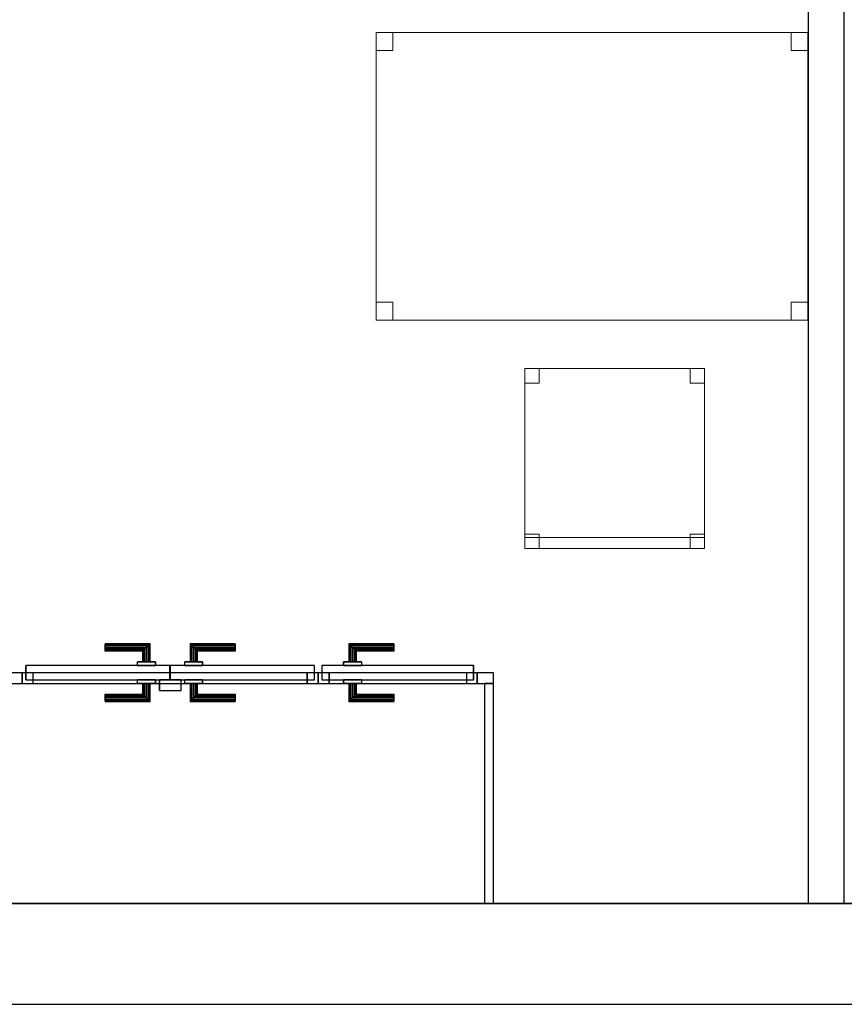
# Model space of a CAD drawing. Header units: metres. Extents: x 391.1 to 427.5, y 12.7 to 28.4.
# Tile 20 of 140: x 406 to 408.3, y 12.8 to 15.6. Entities that reach past the tile are written whole.
import ezdxf

# ---------------------------------------------------------------- set-up
doc = ezdxf.new("R2010")
doc.units = ezdxf.units.M
doc.layers.add('01_CARPINTERIA', color=5, linetype='Continuous', lineweight=25, true_color=0x0000ff)
doc.layers.add('01_SUELOS', color=7, linetype='Continuous', lineweight=25, true_color=0x007f00)
for name, color, linetype, lineweight in [('02_MOBILIARIO', 7, 'Continuous', 18), ('A-DETL-____-MBND', 7, 'Continuous', 18), ('A-GENM-____-OTLN', 7, 'Continuous', 18), ('A-WALL-____-MCUT', 7, 'Continuous', 25), ('A-WALL-____-OTLN', 7, 'Continuous', 25)]:
    doc.layers.add(name, color=color, linetype=linetype, lineweight=lineweight)

# ---------------------------------------------------------------- blocks, each defined once
blk = doc.blocks.new('Family - LONDR55-XX_ZZ-ARQ-CAA-M3D-Londres55-154637-04_CLI_AIGUA_P1')
at = {"layer": '01_CARPINTERIA', "color": 161, "true_color": 0xaaaaff}
for p, q in [((0.0863, 0.1087), (0.085, 0.11)), ((0.085, 0.11), (0.085, 0.06)), ((0.085, 0.11), (0.0863, 0.1087)), ((0.21, 0.11), (0.085, 0.11)), ((0.21, 0.1087), (0.21, 0.11)), ((0.21, 0.11), (0.21, 0.1087)), ((0.09, 0.105), (0.0863, 0.1087)), ((0.0863, 0.1087), (0.0863, 0.06)), ((0.0863, 0.1087), (0.0863, 0.06)), ((0.0863, 0.1087), (0.09, 0.105)), ((0.21, 0.1087), (0.0863, 0.1087)), ((0.21, 0.1087), (0.0863, 0.1087)), ((0.095, 0.1), (0.09, 0.105)), ((0.09, 0.105), (0.09, 0.06)), ((0.09, 0.105), (0.09, 0.06)), ((0.09, 0.105), (0.095, 0.1)), ((0.21, 0.105), (0.09, 0.105)), ((0.21, 0.105), (0.09, 0.105)), ((0.095, 0.06), (0.095, 0.1)), ((0.095, 0.1), (0.095, 0.06)), ((0.095, 0.1), (0.1, 0.095)), ((0.1, 0.095), (0.095, 0.1)), ((0.095, 0.1), (0.21, 0.1)), ((0.21, 0.1), (0.095, 0.1)), ((0.1, 0.095), (0.1, 0.06)), ((0.1, 0.095), (0.1037, 0.0913)), ((0.1037, 0.0913), (0.1, 0.095)), ((0.1, 0.095), (0.1, 0.06)), ((0.21, 0.095), (0.1, 0.095)), ((0.21, 0.095), (0.1, 0.095)), ((0.1037, 0.0913), (0.1037, 0.06)), ((0.1037, 0.0913), (0.105, 0.09)), ((0.105, 0.09), (0.1037, 0.0913)), ((0.1037, 0.0913), (0.1037, 0.06)), ((0.21, 0.0913), (0.1037, 0.0913)), ((0.21, 0.0913), (0.1037, 0.0913)), ((0.105, 0.09), (0.105, 0.06)), ((0.21, 0.09), (0.105, 0.09)), ((0.21, 0.105), (0.21, 0.1087)), ((0.21, 0.1087), (0.21, 0.105)), ((0.21, 0.105), (0.21, 0.1)), ((0.21, 0.1), (0.21, 0.105)), ((0.21, 0.1), (0.21, 0.095)), ((0.21, 0.095), (0.21, 0.1)), ((0.21, 0.095), (0.21, 0.0913)), ((0.21, 0.0913), (0.21, 0.095)), ((0.21, 0.0913), (0.21, 0.09)), ((0.21, 0.09), (0.21, 0.0913)), ((0.12, 0.06), (0.07, 0.06)), ((0.07, 0.06), (0.12, 0.06)), ((0.07, 0.06), (0.07, 0.05)), ((0.07, 0.05), (0.07, 0.06)), ((0.0863, 0.06), (0.085, 0.06)), ((0.085, 0.06), (0.0863, 0.06)), ((0.09, 0.06), (0.0863, 0.06)), ((0.0863, 0.06), (0.09, 0.06)), ((0.095, 0.06), (0.09, 0.06)), ((0.09, 0.06), (0.095, 0.06)), ((0.1, 0.06), (0.095, 0.06)), ((0.095, 0.06), (0.1, 0.06)), ((0.1, 0.06), (0.1037, 0.06)), ((0.1037, 0.06), (0.1, 0.06)), ((0.1037, 0.06), (0.105, 0.06)), ((0.105, 0.06), (0.1037, 0.06)), ((0.12, 0.06), (0.12, 0.05)), ((0.12, 0.06), (0.12, 0.05)), ((0.03, 0.03), (0, 0.03)), ((0, 0.03), (0, 0)), ((0.03, 0.03), (0, 0.03)), ((0, 0.03), (0, 0)), ((0.4319, 0.05), (0.01, 0.05)), ((0.01, 0.05), (0.01, 0.01)), ((0.4319, 0.05), (0.01, 0.05)), ((0.01, 0.05), (0.01, 0.01)), ((0.03, 0), (0.03, 0.03)), ((0.03, 0.03), (0.03, 0)), ((0.12, 0.05), (0.07, 0.05)), ((0.07, 0.05), (0.12, 0.05)), ((0.4419, 0.03), (0.4119, 0.03)), ((0.4119, 0.03), (0.4119, 0)), ((0.4419, 0.03), (0.4119, 0.03)), ((0.4119, 0.03), (0.4119, 0)), ((0.4319, 0.01), (0.4319, 0.05)), ((0.4319, 0.05), (0.4319, 0.01)), ((0.4419, 0), (0.4419, 0.03)), ((0.4419, 0.03), (0.4419, 0)), ((0, 0), (0.03, 0)), ((0, 0), (0.03, 0)), ((0.01, 0.01), (0.4319, 0.01)), ((0.01, 0.01), (0.4319, 0.01)), ((0.07, 0.01), (0.12, 0.01)), ((0.12, 0.01), (0.07, 0.01)), ((0.07, 0.01), (0.07, 0)), ((0.07, 0), (0.07, 0.01)), ((0.07, 0), (0.12, 0)), ((0.12, 0), (0.07, 0)), ((0.0863, 0), (0.085, 0)), ((0.085, 0), (0.0863, 0)), ((0.085, 0), (0.085, -0.05)), ((0.09, 0), (0.0863, 0)), ((0.0863, 0), (0.09, 0)), ((0.0863, 0), (0.0863, -0.0487)), ((0.09, 0), (0.095, 0)), ((0.095, 0), (0.09, 0)), ((0.09, 0), (0.09, -0.045)), ((0.09, 0), (0.09, -0.045)), ((0.095, 0), (0.1, 0)), ((0.1, 0), (0.095, 0)), ((0.095, -0.04), (0.095, 0)), ((0.095, 0), (0.095, -0.04)), ((0.1, 0), (0.1037, 0)), ((0.1037, 0), (0.1, 0)), ((0.1, 0), (0.1, -0.035)), ((0.1037, 0), (0.105, 0)), ((0.105, 0), (0.1037, 0)), ((0.1037, 0), (0.1037, -0.0313)), ((0.105, 0), (0.105, -0.03)), ((0.12, 0.01), (0.12, 0)), ((0.12, 0.01), (0.12, 0)), ((0.4119, 0), (0.4419, 0)), ((0.4119, 0), (0.4419, 0)), ((0.0863, 0), (0.0863, -0.0487)), ((0.1, 0), (0.1, -0.035)), ((0.1037, 0), (0.1037, -0.0313)), ((0.085, -0.05), (0.0863, -0.0487)), ((0.0863, -0.0487), (0.085, -0.05)), ((0.085, -0.05), (0.21, -0.05)), ((0.0863, -0.0487), (0.09, -0.045)), ((0.09, -0.045), (0.0863, -0.0487)), ((0.0863, -0.0487), (0.21, -0.0487)), ((0.0863, -0.0487), (0.21, -0.0487)), ((0.09, -0.045), (0.095, -0.04)), ((0.095, -0.04), (0.09, -0.045)), ((0.09, -0.045), (0.21, -0.045)), ((0.09, -0.045), (0.21, -0.045)), ((0.1, -0.035), (0.095, -0.04)), ((0.095, -0.04), (0.1, -0.035)), ((0.21, -0.04), (0.095, -0.04)), ((0.095, -0.04), (0.21, -0.04)), ((0.1037, -0.0313), (0.1, -0.035)), ((0.1, -0.035), (0.1037, -0.0313)), ((0.1, -0.035), (0.21, -0.035)), ((0.1, -0.035), (0.21, -0.035)), ((0.105, -0.03), (0.1037, -0.0313)), ((0.1037, -0.0313), (0.105, -0.03)), ((0.1037, -0.0313), (0.21, -0.0313)), ((0.1037, -0.0313), (0.21, -0.0313)), ((0.105, -0.03), (0.21, -0.03)), ((0.21, -0.0313), (0.21, -0.03)), ((0.21, -0.03), (0.21, -0.0313)), ((0.21, -0.035), (0.21, -0.0313)), ((0.21, -0.0313), (0.21, -0.035)), ((0.21, -0.035), (0.21, -0.04)), ((0.21, -0.04), (0.21, -0.035)), ((0.21, -0.04), (0.21, -0.045)), ((0.21, -0.045), (0.21, -0.04)), ((0.21, -0.045), (0.21, -0.0487)), ((0.21, -0.0487), (0.21, -0.045)), ((0.21, -0.0487), (0.21, -0.05)), ((0.21, -0.05), (0.21, -0.0487))]:
    blk.add_line(p, q, dxfattribs=at)
blk = doc.blocks.new('Family - Porta P1-154638-04_CLI_AIGUA_P1')
blk.add_blockref('Family - LONDR55-XX_ZZ-ARQ-CAA-M3D-Londres55-154637-04_CLI_AIGUA_P1', (0, 0))
blk = doc.blocks.new('Family - LONDR55-XX_ZZ-ARQ-CAA-M3D-Londres55-154862-04_CLI_AIGUA_P1')
at = {"layer": '01_CARPINTERIA', "color": 161, "true_color": 0xaaaaff}
for p, q in [((0.2308, 0.1087), (0.2308, 0.11)), ((0.2308, 0.11), (0.2308, 0.1087)), ((0.3558, 0.11), (0.2308, 0.11)), ((0.3558, 0.11), (0.3545, 0.1087)), ((0.3545, 0.1087), (0.3558, 0.11)), ((0.3558, 0.06), (0.3558, 0.11)), ((0.4682, 0.1087), (0.4668, 0.11)), ((0.4668, 0.11), (0.4668, 0.06)), ((0.4668, 0.11), (0.4682, 0.1087)), ((0.5918, 0.11), (0.4668, 0.11)), ((0.5918, 0.1087), (0.5918, 0.11)), ((0.5918, 0.11), (0.5918, 0.1087)), ((0.2308, 0.105), (0.2308, 0.1087)), ((0.2308, 0.1087), (0.2308, 0.105)), ((0.3545, 0.1087), (0.2308, 0.1087)), ((0.3545, 0.1087), (0.2308, 0.1087)), ((0.2308, 0.1), (0.2308, 0.105)), ((0.2308, 0.105), (0.2308, 0.1)), ((0.3508, 0.105), (0.2308, 0.105)), ((0.3508, 0.105), (0.2308, 0.105)), ((0.2308, 0.095), (0.2308, 0.1)), ((0.2308, 0.1), (0.2308, 0.095)), ((0.2308, 0.1), (0.3458, 0.1)), ((0.3458, 0.1), (0.2308, 0.1)), ((0.2308, 0.095), (0.2308, 0.0913)), ((0.2308, 0.0913), (0.2308, 0.095)), ((0.3408, 0.095), (0.2308, 0.095)), ((0.3408, 0.095), (0.2308, 0.095)), ((0.2308, 0.0913), (0.2308, 0.09)), ((0.2308, 0.09), (0.2308, 0.0913)), ((0.3372, 0.0913), (0.2308, 0.0913)), ((0.3372, 0.0913), (0.2308, 0.0913)), ((0.3358, 0.09), (0.2308, 0.09)), ((0.3358, 0.09), (0.3372, 0.0913)), ((0.3372, 0.0913), (0.3358, 0.09)), ((0.3358, 0.06), (0.3358, 0.09)), ((0.3372, 0.0913), (0.3408, 0.095)), ((0.3408, 0.095), (0.3372, 0.0913)), ((0.3372, 0.06), (0.3372, 0.0913)), ((0.3372, 0.06), (0.3372, 0.0913)), ((0.3408, 0.095), (0.3458, 0.1)), ((0.3458, 0.1), (0.3408, 0.095)), ((0.3408, 0.06), (0.3408, 0.095)), ((0.3408, 0.06), (0.3408, 0.095)), ((0.3508, 0.105), (0.3458, 0.1)), ((0.3458, 0.1), (0.3508, 0.105)), ((0.3458, 0.1), (0.3458, 0.06)), ((0.3458, 0.06), (0.3458, 0.1)), ((0.3545, 0.1087), (0.3508, 0.105)), ((0.3508, 0.105), (0.3545, 0.1087)), ((0.3508, 0.06), (0.3508, 0.105)), ((0.3508, 0.06), (0.3508, 0.105)), ((0.3545, 0.06), (0.3545, 0.1087)), ((0.3545, 0.06), (0.3545, 0.1087)), ((0.4718, 0.105), (0.4682, 0.1087)), ((0.4682, 0.1087), (0.4682, 0.06)), ((0.4682, 0.1087), (0.4682, 0.06)), ((0.4682, 0.1087), (0.4718, 0.105)), ((0.5918, 0.1087), (0.4682, 0.1087)), ((0.5918, 0.1087), (0.4682, 0.1087)), ((0.4768, 0.1), (0.4718, 0.105)), ((0.4718, 0.105), (0.4718, 0.06)), ((0.4718, 0.105), (0.4718, 0.06)), ((0.4718, 0.105), (0.4768, 0.1)), ((0.5918, 0.105), (0.4718, 0.105)), ((0.5918, 0.105), (0.4718, 0.105)), ((0.4768, 0.06), (0.4768, 0.1)), ((0.4768, 0.1), (0.4768, 0.06)), ((0.4768, 0.1), (0.4818, 0.095)), ((0.4818, 0.095), (0.4768, 0.1)), ((0.4768, 0.1), (0.5918, 0.1)), ((0.5918, 0.1), (0.4768, 0.1)), ((0.4818, 0.095), (0.4818, 0.06)), ((0.4818, 0.095), (0.4855, 0.0913)), ((0.4855, 0.0913), (0.4818, 0.095)), ((0.4818, 0.095), (0.4818, 0.06)), ((0.5918, 0.095), (0.4818, 0.095)), ((0.5918, 0.095), (0.4818, 0.095)), ((0.4855, 0.0913), (0.4855, 0.06)), ((0.4855, 0.0913), (0.4868, 0.09)), ((0.4868, 0.09), (0.4855, 0.0913)), ((0.4855, 0.0913), (0.4855, 0.06)), ((0.5918, 0.0913), (0.4855, 0.0913)), ((0.5918, 0.0913), (0.4855, 0.0913)), ((0.4868, 0.09), (0.4868, 0.06)), ((0.5918, 0.09), (0.4868, 0.09)), ((0.5918, 0.105), (0.5918, 0.1087)), ((0.5918, 0.1087), (0.5918, 0.105)), ((0.5918, 0.105), (0.5918, 0.1)), ((0.5918, 0.1), (0.5918, 0.105)), ((0.5918, 0.1), (0.5918, 0.095)), ((0.5918, 0.095), (0.5918, 0.1)), ((0.5918, 0.095), (0.5918, 0.0913)), ((0.5918, 0.0913), (0.5918, 0.095)), ((0.5918, 0.0913), (0.5918, 0.09)), ((0.5918, 0.09), (0.5918, 0.0913)), ((0.3708, 0.06), (0.3208, 0.06)), ((0.3208, 0.06), (0.3708, 0.06)), ((0.3208, 0.05), (0.3208, 0.06)), ((0.3208, 0.05), (0.3208, 0.06)), ((0.3372, 0.06), (0.3358, 0.06)), ((0.3358, 0.06), (0.3372, 0.06)), ((0.3408, 0.06), (0.3372, 0.06)), ((0.3372, 0.06), (0.3408, 0.06)), ((0.3458, 0.06), (0.3408, 0.06)), ((0.3408, 0.06), (0.3458, 0.06)), ((0.3508, 0.06), (0.3458, 0.06)), ((0.3458, 0.06), (0.3508, 0.06)), ((0.3508, 0.06), (0.3545, 0.06)), ((0.3545, 0.06), (0.3508, 0.06)), ((0.3545, 0.06), (0.3558, 0.06)), ((0.3558, 0.06), (0.3545, 0.06)), ((0.3708, 0.05), (0.3708, 0.06)), ((0.3708, 0.06), (0.3708, 0.05)), ((0.5018, 0.06), (0.4518, 0.06)), ((0.4518, 0.06), (0.5018, 0.06)), ((0.4518, 0.05), (0.4518, 0.06)), ((0.4518, 0.05), (0.4518, 0.06)), ((0.4682, 0.06), (0.4668, 0.06)), ((0.4668, 0.06), (0.4682, 0.06)), ((0.4718, 0.06), (0.4682, 0.06)), ((0.4682, 0.06), (0.4718, 0.06)), ((0.4768, 0.06), (0.4718, 0.06)), ((0.4718, 0.06), (0.4768, 0.06)), ((0.4818, 0.06), (0.4768, 0.06)), ((0.4768, 0.06), (0.4818, 0.06)), ((0.4818, 0.06), (0.4855, 0.06)), ((0.4855, 0.06), (0.4818, 0.06)), ((0.4855, 0.06), (0.4868, 0.06)), ((0.4868, 0.06), (0.4855, 0.06)), ((0.5018, 0.05), (0.5018, 0.06)), ((0.5018, 0.06), (0.5018, 0.05)), ((0.03, 0.03), (0, 0.03)), ((0, 0.03), (0, 0)), ((0.03, 0.03), (0, 0.03)), ((0, 0), (0, 0.03)), ((0.4108, 0.05), (0.01, 0.05)), ((0.01, 0.05), (0.01, 0.01)), ((0.4108, 0.05), (0.01, 0.05)), ((0.01, 0.01), (0.01, 0.05)), ((0.03, 0), (0.03, 0.03)), ((0.03, 0), (0.03, 0.03)), ((0.3708, 0.05), (0.3208, 0.05)), ((0.3208, 0.05), (0.3708, 0.05)), ((0.4108, 0.01), (0.4108, 0.05)), ((0.4108, 0.01), (0.4108, 0.05)), ((0.8127, 0.05), (0.4118, 0.05)), ((0.4118, 0.05), (0.4118, 0.01)), ((0.8127, 0.05), (0.4118, 0.05)), ((0.4118, 0.01), (0.4118, 0.05)), ((0.5018, 0.05), (0.4518, 0.05)), ((0.4518, 0.05), (0.5018, 0.05)), ((0.8227, 0.03), (0.7927, 0.03)), ((0.7927, 0.03), (0.7927, 0)), ((0.8227, 0.03), (0.7927, 0.03)), ((0.7927, 0), (0.7927, 0.03)), ((0.8127, 0.01), (0.8127, 0.05)), ((0.8127, 0.01), (0.8127, 0.05)), ((0.8227, 0), (0.8227, 0.03)), ((0.8227, 0), (0.8227, 0.03)), ((0, 0), (0.03, 0)), ((0, 0), (0.03, 0)), ((0.01, 0.01), (0.4108, 0.01)), ((0.01, 0.01), (0.4108, 0.01)), ((0.3208, 0.01), (0.3708, 0.01)), ((0.3708, 0.01), (0.3208, 0.01)), ((0.3208, 0), (0.3208, 0.01)), ((0.3208, 0), (0.3208, 0.01)), ((0.3208, 0), (0.3708, 0)), ((0.3708, 0), (0.3208, 0)), ((0.3372, 0), (0.3358, 0)), ((0.3358, 0), (0.3372, 0)), ((0.3358, -0.03), (0.3358, 0)), ((0.3408, 0), (0.3372, 0)), ((0.3372, 0), (0.3408, 0)), ((0.3372, -0.0313), (0.3372, 0)), ((0.3372, -0.0313), (0.3372, 0)), ((0.3408, 0), (0.3458, 0)), ((0.3458, 0), (0.3408, 0)), ((0.3408, -0.035), (0.3408, 0)), ((0.3458, 0), (0.3508, 0)), ((0.3508, 0), (0.3458, 0)), ((0.3458, 0), (0.3458, -0.04)), ((0.3458, -0.04), (0.3458, 0)), ((0.3508, 0), (0.3545, 0)), ((0.3545, 0), (0.3508, 0)), ((0.3508, -0.045), (0.3508, 0)), ((0.3545, 0), (0.3558, 0)), ((0.3558, 0), (0.3545, 0)), ((0.3545, -0.0487), (0.3545, 0)), ((0.3708, 0), (0.3708, 0.01)), ((0.3708, 0.01), (0.3708, 0)), ((0.4418, 0.01), (0.3818, 0.01)), ((0.3818, 0.01), (0.3818, -0.02)), ((0.4418, 0.01), (0.3818, 0.01)), ((0.3818, -0.02), (0.3818, 0.01)), ((0.4118, 0.01), (0.8127, 0.01)), ((0.4118, 0.01), (0.8127, 0.01)), ((0.4418, -0.02), (0.4418, 0.01)), ((0.4418, -0.02), (0.4418, 0.01)), ((0.4518, 0.01), (0.5018, 0.01)), ((0.5018, 0.01), (0.4518, 0.01)), ((0.4518, 0), (0.4518, 0.01)), ((0.4518, 0), (0.4518, 0.01)), ((0.4518, 0), (0.5018, 0)), ((0.5018, 0), (0.4518, 0)), ((0.4682, 0), (0.4668, 0)), ((0.4668, 0), (0.4682, 0)), ((0.4668, 0), (0.4668, -0.05)), ((0.4718, 0), (0.4682, 0)), ((0.4682, 0), (0.4718, 0)), ((0.4682, 0), (0.4682, -0.0487)), ((0.4718, 0), (0.4768, 0)), ((0.4768, 0), (0.4718, 0)), ((0.4718, 0), (0.4718, -0.045)), ((0.4768, 0), (0.4818, 0)), ((0.4818, 0), (0.4768, 0)), ((0.4768, -0.04), (0.4768, 0)), ((0.4768, 0), (0.4768, -0.04)), ((0.4818, 0), (0.4855, 0)), ((0.4855, 0), (0.4818, 0)), ((0.4855, 0), (0.4868, 0)), ((0.4868, 0), (0.4855, 0)), ((0.4855, 0), (0.4855, -0.0313)), ((0.5018, 0), (0.5018, 0.01)), ((0.5018, 0.01), (0.5018, 0)), ((0.7927, 0), (0.8227, 0)), ((0.7927, 0), (0.8227, 0)), ((0.3408, -0.035), (0.3408, 0)), ((0.3508, -0.045), (0.3508, 0)), ((0.3545, -0.0487), (0.3545, 0)), ((0.3558, -0.05), (0.3558, 0)), ((0.3818, -0.02), (0.4418, -0.02)), ((0.3818, -0.02), (0.4418, -0.02)), ((0.4682, 0), (0.4682, -0.0487)), ((0.4718, 0), (0.4718, -0.045)), ((0.4818, 0), (0.4818, -0.035)), ((0.4818, 0), (0.4818, -0.035)), ((0.4855, 0), (0.4855, -0.0313)), ((0.4868, 0), (0.4868, -0.03)), ((0.2308, -0.0313), (0.2308, -0.03)), ((0.2308, -0.03), (0.2308, -0.0313)), ((0.2308, -0.03), (0.3358, -0.03)), ((0.2308, -0.035), (0.2308, -0.0313)), ((0.2308, -0.0313), (0.2308, -0.035)), ((0.2308, -0.0313), (0.3372, -0.0313)), ((0.2308, -0.0313), (0.3372, -0.0313)), ((0.2308, -0.04), (0.2308, -0.035)), ((0.2308, -0.035), (0.2308, -0.04)), ((0.2308, -0.035), (0.3408, -0.035)), ((0.2308, -0.035), (0.3408, -0.035)), ((0.2308, -0.045), (0.2308, -0.04)), ((0.2308, -0.04), (0.2308, -0.045)), ((0.3458, -0.04), (0.2308, -0.04)), ((0.2308, -0.04), (0.3458, -0.04)), ((0.2308, -0.045), (0.2308, -0.0487)), ((0.2308, -0.0487), (0.2308, -0.045)), ((0.2308, -0.045), (0.3508, -0.045)), ((0.2308, -0.045), (0.3508, -0.045)), ((0.2308, -0.0487), (0.2308, -0.05)), ((0.2308, -0.05), (0.2308, -0.0487)), ((0.2308, -0.0487), (0.3545, -0.0487)), ((0.2308, -0.0487), (0.3545, -0.0487)), ((0.2308, -0.05), (0.3558, -0.05)), ((0.3372, -0.0313), (0.3358, -0.03)), ((0.3358, -0.03), (0.3372, -0.0313)), ((0.3408, -0.035), (0.3372, -0.0313)), ((0.3372, -0.0313), (0.3408, -0.035)), ((0.3458, -0.04), (0.3408, -0.035)), ((0.3408, -0.035), (0.3458, -0.04)), ((0.3458, -0.04), (0.3508, -0.045)), ((0.3508, -0.045), (0.3458, -0.04)), ((0.3508, -0.045), (0.3545, -0.0487)), ((0.3545, -0.0487), (0.3508, -0.045)), ((0.3545, -0.0487), (0.3558, -0.05)), ((0.3558, -0.05), (0.3545, -0.0487)), ((0.4668, -0.05), (0.4682, -0.0487)), ((0.4682, -0.0487), (0.4668, -0.05)), ((0.4668, -0.05), (0.5918, -0.05)), ((0.4682, -0.0487), (0.4718, -0.045)), ((0.4718, -0.045), (0.4682, -0.0487)), ((0.4682, -0.0487), (0.5918, -0.0487)), ((0.4682, -0.0487), (0.5918, -0.0487)), ((0.4718, -0.045), (0.4768, -0.04)), ((0.4768, -0.04), (0.4718, -0.045)), ((0.4718, -0.045), (0.5918, -0.045)), ((0.4718, -0.045), (0.5918, -0.045)), ((0.4818, -0.035), (0.4768, -0.04)), ((0.4768, -0.04), (0.4818, -0.035)), ((0.5918, -0.04), (0.4768, -0.04)), ((0.4768, -0.04), (0.5918, -0.04)), ((0.4855, -0.0313), (0.4818, -0.035)), ((0.4818, -0.035), (0.4855, -0.0313)), ((0.4818, -0.035), (0.5918, -0.035)), ((0.4818, -0.035), (0.5918, -0.035)), ((0.4868, -0.03), (0.4855, -0.0313)), ((0.4855, -0.0313), (0.4868, -0.03)), ((0.4855, -0.0313), (0.5918, -0.0313)), ((0.4855, -0.0313), (0.5918, -0.0313)), ((0.4868, -0.03), (0.5918, -0.03)), ((0.5918, -0.0313), (0.5918, -0.03)), ((0.5918, -0.03), (0.5918, -0.0313)), ((0.5918, -0.035), (0.5918, -0.0313)), ((0.5918, -0.0313), (0.5918, -0.035)), ((0.5918, -0.035), (0.5918, -0.04)), ((0.5918, -0.04), (0.5918, -0.035)), ((0.5918, -0.04), (0.5918, -0.045)), ((0.5918, -0.045), (0.5918, -0.04)), ((0.5918, -0.045), (0.5918, -0.0487)), ((0.5918, -0.0487), (0.5918, -0.045)), ((0.5918, -0.0487), (0.5918, -0.05)), ((0.5918, -0.05), (0.5918, -0.0487))]:
    blk.add_line(p, q, dxfattribs=at)
blk = doc.blocks.new('Family - Porta PA-154863-04_CLI_AIGUA_P1')
blk.add_blockref('Family - LONDR55-XX_ZZ-ARQ-CAA-M3D-Londres55-154862-04_CLI_AIGUA_P1', (0, 0))
blk = doc.blocks.new('Family - LONDR55-XX_ZZ-ARQ-CAA-M3D-Londres55-155045-04_CLI_AIGUA_P1')
at = {"layer": '01_SUELOS', "color": 9, "true_color": 0xaad4aa}
for p, q in [((0, 0), (25.4183, 0)), ((25.4183, 0), (0, 0))]:
    blk.add_line(p, q, dxfattribs=at)
blk = doc.blocks.new('Family - Evans PA-155057-04_CLI_AIGUA_P1')
at = {"layer": 'A-WALL-____-MCUT', "color": 253, "true_color": 0xaaaaaa}
for p, q in [((0.6125, 0.025), (0, 0.025)), ((0, 0.025), (0, 0)), ((0, 0), (0.6125, 0)), ((0.6125, 0), (0.6125, 0.025))]:
    blk.add_line(p, q, dxfattribs=at)
at = {"layer": 'A-WALL-____-OTLN', "color": 253, "true_color": 0xaaaaaa}
for p, q in [((0.6125, 0.025), (0, 0.025)), ((0, 0.025), (0, 0)), ((0, 0), (0.6125, 0)), ((0.6125, 0), (0.6125, 0.025))]:
    blk.add_line(p, q, dxfattribs=at)
at = {"layer": 'A-WALL-____-OTLN', "color": 253, "lineweight": 18, "true_color": 0xaaaaaa}
blk.add_line((0, 0), (0.6125, 0), dxfattribs=at)
blk = doc.blocks.new('Family - Cadira d_Oficina_P1-155097-04_CLI_AIGUA_P1')
at = {"layer": 'A-DETL-____-MBND', "color": 253, "true_color": 0xaaaaaa}
for p, q in [((0, 0.5), (0.04, 0.5)), ((0, 0.46), (0, 0.5)), ((0.04, 0.5), (0, 0.5)), ((0, 0.5), (0, 0.46)), ((0, 0), (0, 0.5)), ((0, 0.5), (0.5, 0.5)), ((0, 0.5), (0, 0)), ((0.5, 0.5), (0, 0.5)), ((0.04, 0.5), (0.04, 0.46)), ((0.04, 0.46), (0.04, 0.5)), ((0.46, 0.5), (0.5, 0.5)), ((0.46, 0.46), (0.46, 0.5)), ((0.5, 0.5), (0.46, 0.5)), ((0.46, 0.5), (0.46, 0.46)), ((0.5, 0.5), (0.5, 0.46)), ((0.5, 0.46), (0.5, 0.5)), ((0.5, 0.5), (0.5, 0)), ((0.5, 0), (0.5, 0.5)), ((0.04, 0.46), (0, 0.46)), ((0, 0.46), (0.04, 0.46)), ((0.5, 0.46), (0.46, 0.46)), ((0.46, 0.46), (0.5, 0.46)), ((0, 0.04), (0.04, 0.04)), ((0, 0), (0, 0.04)), ((0.04, 0.04), (0, 0.04)), ((0, 0.04), (0, 0)), ((0, 0.03), (0.5, 0.03)), ((0, 0), (0, 0.03)), ((0.5, 0.03), (0, 0.03)), ((0, 0.03), (0, 0)), ((0.04, 0.04), (0.04, 0)), ((0.04, 0), (0.04, 0.04)), ((0.46, 0.04), (0.5, 0.04)), ((0.46, 0), (0.46, 0.04)), ((0.5, 0.04), (0.46, 0.04)), ((0.46, 0.04), (0.46, 0)), ((0.5, 0.04), (0.5, 0)), ((0.5, 0), (0.5, 0.04)), ((0.5, 0.03), (0.5, 0)), ((0.5, 0), (0.5, 0.03)), ((0.5, 0), (0, 0)), ((0, 0), (0.5, 0)), ((0.04, 0), (0, 0)), ((0, 0), (0.04, 0)), ((0.5, 0), (0, 0)), ((0, 0), (0.5, 0)), ((0.46, 0), (0.5, 0)), ((0.5, 0), (0.46, 0))]:
    blk.add_line(p, q, dxfattribs=at)
blk = doc.blocks.new('Family - Taula 120X80_P1-155122-04_CLI_AIGUA_P1')
at = {"layer": 'A-DETL-____-MBND', "color": 253, "true_color": 0xaaaaaa}
for p, q in [((0, 0.8001), (0.0464, 0.8001)), ((0, 0.7501), (0, 0.8001)), ((0.0464, 0.8001), (0, 0.8001)), ((0, 0.8001), (0, 0.7501)), ((0, 0.8001), (1.2, 0.8001)), ((0, 0), (0, 0.8001)), ((1.2, 0.8001), (0, 0.8001)), ((0, 0.8001), (0, 0)), ((0.0464, 0.8001), (0.0464, 0.7501)), ((0.0464, 0.7501), (0.0464, 0.8001)), ((1.1536, 0.8001), (1.2, 0.8001)), ((1.1536, 0.7501), (1.1536, 0.8001)), ((1.2, 0.8001), (1.1536, 0.8001)), ((1.1536, 0.8001), (1.1536, 0.7501)), ((1.2, 0.8001), (1.2, 0.7501)), ((1.2, 0.7501), (1.2, 0.8001)), ((1.2, 0.8001), (1.2, 0)), ((1.2, 0), (1.2, 0.8001)), ((0.0464, 0.7501), (0, 0.7501)), ((0, 0.7501), (0.0464, 0.7501)), ((1.2, 0.7501), (1.1536, 0.7501)), ((1.1536, 0.7501), (1.2, 0.7501)), ((0, 0.05), (0.0464, 0.05)), ((0, 0), (0, 0.05)), ((0.0464, 0.05), (0, 0.05)), ((0, 0.05), (0, 0)), ((0.0464, 0.05), (0.0464, 0)), ((0.0464, 0), (0.0464, 0.05)), ((1.1536, 0.05), (1.2, 0.05)), ((1.1536, 0), (1.1536, 0.05)), ((1.2, 0.05), (1.1536, 0.05)), ((1.1536, 0.05), (1.1536, 0)), ((1.2, 0.05), (1.2, 0)), ((1.2, 0), (1.2, 0.05)), ((0, 0), (0.0464, 0)), ((0, 0), (1.2, 0)), ((1.2, 0), (1.1536, 0)), ((1.1536, 0), (1.2, 0)), ((0.0464, 0), (0, 0)), ((1.2, 0), (0, 0))]:
    blk.add_line(p, q, dxfattribs=at)
blk = doc.blocks.new('Family - Mur P1-155141-04_CLI_AIGUA_P1')
at = {"layer": 'A-WALL-____-MCUT', "color": 253, "true_color": 0xaaaaaa}
for p, q in [((25.4738, 0.28), (0.0555, 0.28)), ((0, 0), (25.4157, 0))]:
    blk.add_line(p, q, dxfattribs=at)
at = {"layer": 'A-WALL-____-OTLN', "color": 253, "true_color": 0xaaaaaa}
for p, q in [((25.4738, 0.28), (0.0555, 0.28)), ((0, 0), (25.4157, 0))]:
    blk.add_line(p, q, dxfattribs=at)
at = {"layer": 'A-WALL-____-OTLN', "color": 253, "lineweight": 18, "true_color": 0xaaaaaa}
blk.add_line((0, 0), (25.4157, 0), dxfattribs=at)
blk = doc.blocks.new('Family - Evans PA-155256-04_CLI_AIGUA_P1')
at = {"layer": 'A-WALL-____-MCUT', "color": 253, "true_color": 0xaaaaaa}
for p, q in [((0.0453, 0.03), (0, 0.03)), ((0, 0.03), (0, 0)), ((0.0453, 0), (0.0453, 0.03)), ((0.4872, 0.03), (0.4872, 0)), ((0.4878, 0.03), (0.4872, 0.03)), ((0.4878, 0), (0.4878, 0.03)), ((1.3105, 0.03), (1.3105, 0)), ((1.4727, 0.03), (1.3105, 0.03)), ((1.4727, 0), (1.4727, 0.03)), ((0, 0), (0.0453, 0)), ((0.4872, 0), (0.4878, 0)), ((1.3105, 0), (1.4727, 0))]:
    blk.add_line(p, q, dxfattribs=at)
at = {"layer": 'A-WALL-____-OTLN', "color": 253, "true_color": 0xaaaaaa}
for p, q in [((1.4727, 0.03), (0, 0.03)), ((0, 0.03), (0, 0)), ((0.0453, 0), (0.0453, 0.03)), ((0.4872, 0.03), (0.0453, 0.03)), ((0.4872, 0), (0.4872, 0.03)), ((0.4878, 0), (0.4878, 0.03)), ((1.3105, 0.03), (0.4878, 0.03)), ((1.3105, 0), (1.3105, 0.03)), ((1.4727, 0), (1.4727, 0.03)), ((0, 0), (1.4727, 0)), ((0.0453, 0), (0.4872, 0)), ((0.4878, 0), (1.3105, 0))]:
    blk.add_line(p, q, dxfattribs=at)
at = {"layer": 'A-WALL-____-OTLN', "color": 253, "lineweight": 18, "true_color": 0xaaaaaa}
blk.add_line((0, 0), (1.4727, 0), dxfattribs=at)
blk = doc.blocks.new('Family - Vano de puerta PA-155258-04_CLI_AIGUA_P1')
at = {"layer": 'A-GENM-____-OTLN', "color": 253, "true_color": 0xaaaaaa}
for p, q in [((407.3163, 13.7631), (406.8744, 13.7631)), ((406.8744, 13.7631), (406.8744, 13.7331)), ((406.8744, 13.7631), (407.3163, 13.7631)), ((406.8744, 13.7331), (406.8744, 13.7631)), ((407.3163, 13.7331), (407.3163, 13.7631)), ((407.3163, 13.7331), (407.3163, 13.7631)), ((406.8744, 13.7331), (407.3163, 13.7331)), ((407.3163, 13.7331), (406.8744, 13.7331))]:
    blk.add_line(p, q, dxfattribs=at)
blk = doc.blocks.new('Family - Vano de puerta PA-155260-04_CLI_AIGUA_P1')
at = {"layer": 'A-GENM-____-OTLN', "color": 253, "true_color": 0xaaaaaa}
for p, q in [((406.8738, 13.7631), (406.0511, 13.7631)), ((406.0511, 13.7631), (406.0511, 13.7331)), ((406.0511, 13.7631), (406.8738, 13.7631)), ((406.0511, 13.7331), (406.0511, 13.7631)), ((406.8738, 13.7331), (406.8738, 13.7631)), ((406.8738, 13.7331), (406.8738, 13.7631)), ((406.0511, 13.7331), (406.8738, 13.7331)), ((406.8738, 13.7331), (406.0511, 13.7331))]:
    blk.add_line(p, q, dxfattribs=at)
blk = doc.blocks.new('Family - Envans P1-155269-04_CLI_AIGUA_P1')
at = {"layer": 'A-WALL-____-MCUT', "color": 253, "true_color": 0xaaaaaa}
for p, q in [((2.7888, 0.1), (0, 0.1)), ((2.7888, 0), (2.7888, 0.1)), ((0, 0), (2.7888, 0))]:
    blk.add_line(p, q, dxfattribs=at)
at = {"layer": 'A-WALL-____-OTLN', "color": 253, "true_color": 0xaaaaaa}
for p, q in [((2.7888, 0.1), (0, 0.1)), ((2.7888, 0), (2.7888, 0.1)), ((0, 0), (2.7888, 0))]:
    blk.add_line(p, q, dxfattribs=at)
at = {"layer": 'A-WALL-____-OTLN', "color": 253, "lineweight": 18, "true_color": 0xaaaaaa}
blk.add_line((0, 0), (2.7888, 0), dxfattribs=at)
blk = doc.blocks.new('LONDR55-XX_ZZ-ARQ-CAA-M3D-Londres55_ifc-1-04_CLI_AIGUA_P1')
at = {"layer": '01_CARPINTERIA', "color": 253, "lineweight": 18, "true_color": 0xaaaaaa}
for name, p in [('Family - Porta PA-154863-04_CLI_AIGUA_P1', (406.0511, 13.7331)), ('Family - Porta P1-154638-04_CLI_AIGUA_P1', (406.8744, 13.7331))]:
    blk.add_blockref(name, p, dxfattribs=at)
at = {"layer": '01_SUELOS', "color": 253, "lineweight": 18, "true_color": 0xaaaaaa}
blk.add_blockref('Family - LONDR55-XX_ZZ-ARQ-CAA-M3D-Londres55-155045-04_CLI_AIGUA_P1', (398.2972, 13.1206), dxfattribs=at)
at = {"layer": '02_MOBILIARIO', "color": 253, "lineweight": 18, "true_color": 0xaaaaaa}
for name, p in [('Family - Taula 120X80_P1-155122-04_CLI_AIGUA_P1', (407.0357, 14.7437)), ('Family - Cadira d_Oficina_P1-155097-04_CLI_AIGUA_P1', (407.4486, 14.1088))]:
    blk.add_blockref(name, p, dxfattribs=at)
at = {"layer": 'A-GENM-____-OTLN', "color": 253, "lineweight": 18, "true_color": 0xaaaaaa}
for name in ['Family - Vano de puerta PA-155260-04_CLI_AIGUA_P1', 'Family - Vano de puerta PA-155258-04_CLI_AIGUA_P1']:
    blk.add_blockref(name, (0, 0), dxfattribs=at)
at = {"layer": 'A-WALL-____-OTLN', "color": 253, "lineweight": 18, "true_color": 0xaaaaaa}
for name, p, rotation in [('Family - Envans P1-155269-04_CLI_AIGUA_P1', (408.2373, 15.9095), 270), ('Family - Evans PA-155256-04_CLI_AIGUA_P1', (407.3616, 13.7631), 180), ('Family - Evans PA-155057-04_CLI_AIGUA_P1', (407.3616, 13.1206), 90)]:
    blk.add_blockref(name, p, dxfattribs=dict(at, rotation=rotation))
blk.add_blockref('Family - Mur P1-155141-04_CLI_AIGUA_P1', (398.2417, 12.8406), dxfattribs=at)

msp = doc.modelspace()

# ---------------------------------------------------------------- block references
at = {"lineweight": 5}
msp.add_blockref('LONDR55-XX_ZZ-ARQ-CAA-M3D-Londres55_ifc-1-04_CLI_AIGUA_P1', (0, 0), dxfattribs=at)

doc.saveas('drawing.dxf')
